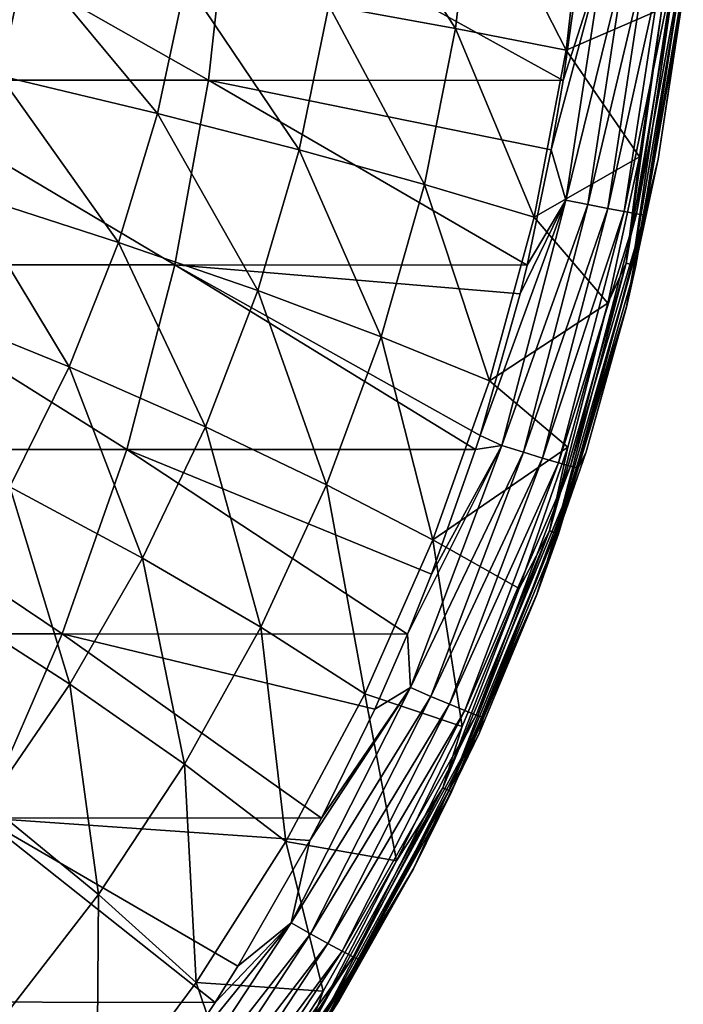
# Model space of a CAD drawing. Header units: metres. Extents: x -31 to 167, y -24 to 31.
# Tile 144 of 155: x 161.37 to 167.36, y -11.68 to -2.79. Entities that reach past the tile are written whole.
import ezdxf

# ---------------------------------------------------------------- set-up
doc = ezdxf.new("R2010")
doc.units = ezdxf.units.M
doc.layers.add('solid_12_381_042_XXX', color=7, linetype='CONTINUOUS')

msp = doc.modelspace()

# ---------------------------------------------------------------- linework, layer by layer
at = {"layer": 'solid_12_381_042_XXX'}
for points in [[(165.302841, -2.867362, 106.669632), (164.160065, -2.659563, 105.48806), (164.3228, -1.333622, 105.521584)], [(165.472229, -1.437467, 106.697052), (165.302841, -2.867362, 106.669632), (164.3228, -1.333622, 105.521584)], [(166.302414, -3.062822, 107.801094), (165.302841, -2.867362, 106.669632), (165.472229, -1.437467, 106.697052)], [(166.476898, -1.535059, 107.817833), (166.302414, -3.062822, 107.801094), (165.472229, -1.437467, 106.697052)], [(167.166489, -2.689494, 108.782021), (166.302414, -3.062822, 107.801094), (166.476898, -1.535059, 107.817833)], [(159.958435, -3.333016, 115.236801), (163.07251, -3.333016, 115.129539), (160.130493, -1.665183, 115.254456)], [(163.07251, -3.333016, 115.129539), (163.257568, -1.665183, 115.146698), (160.130493, -1.665183, 115.254456)], [(163.07251, -3.333016, 115.129539), (166.27504, -3.334239, 115.020844), (163.257568, -1.665183, 115.146698)], [(163.257568, -1.665183, 115.146698), (166.27504, -3.334239, 115.020844), (166.370819, -2.645458, 115.029205)], [(161.428375, -2.211299, 103.02417), (161.190414, -3.293375, 102.971611), (160.857513, -2.691197, 102.626396)], [(162.612396, -3.634983, 104.20993), (161.190414, -3.293375, 102.971611), (161.428375, -2.211299, 103.02417)], [(162.867432, -2.440281, 104.265747), (162.612396, -3.634983, 104.20993), (161.428375, -2.211299, 103.02417)], [(166.168091, -3.962993, 115.011719), (166.299667, -4.416807, 114.971825), (166.638962, -2.197045, 115.001434)], [(166.27504, -3.334239, 115.020844), (166.168091, -3.962993, 115.011719), (166.638962, -2.197045, 115.001434)], [(166.370819, -2.645458, 115.029205), (166.27504, -3.334239, 115.020844), (166.638962, -2.197045, 115.001434)], [(166.84288, -2.216917, 114.922997), (166.638962, -2.197045, 115.001434), (166.299667, -4.416807, 114.971825)], [(166.499939, -4.456806, 114.893036), (166.84288, -2.216917, 114.922997), (166.299667, -4.416807, 114.971825)], [(167.025238, -2.234244, 114.80278), (166.84288, -2.216917, 114.922997), (166.499939, -4.456806, 114.893036)], [(166.679092, -4.491745, 114.772697), (167.025238, -2.234244, 114.80278), (166.499939, -4.456806, 114.893036)], [(167.176498, -2.248106, 114.645416), (167.025238, -2.234244, 114.80278), (166.679092, -4.491745, 114.772697)], [(166.827805, -4.519776, 114.615433), (167.176498, -2.248106, 114.645416), (166.679092, -4.491745, 114.772697)], [(167.289749, -2.257869, 114.458099), (167.176498, -2.248106, 114.645416), (166.827805, -4.519776, 114.615433)], [(166.939316, -4.539623, 114.428398), (167.289749, -2.257869, 114.458099), (166.827805, -4.519776, 114.615433)], [(167.360733, -2.263187, 114.250572), (167.289749, -2.257869, 114.458099), (166.939316, -4.539623, 114.428398)], [(167.009384, -4.550582, 114.221298), (167.360733, -2.263187, 114.250572), (166.939316, -4.539623, 114.428398)], [(167.009384, -4.550582, 114.221298), (167.337021, -2.701093, 114.029945), (167.360733, -2.263187, 114.250572)], [(163.890839, -3.96325, 105.434883), (162.612396, -3.634983, 104.20993), (162.867432, -2.440281, 104.265747)], [(164.160065, -2.659563, 105.48806), (163.890839, -3.96325, 105.434883), (162.867432, -2.440281, 104.265747)], [(167.265762, -2.507927, 108.888794), (166.845673, -4.986639, 108.889076), (167.166489, -2.689494, 108.782021)], [(166.902618, -4.999459, 109.010262), (166.845673, -4.986639, 108.889076), (167.265762, -2.507927, 108.888794)], [(167.324265, -2.514426, 109.010399), (166.902618, -4.999459, 109.010262), (167.265762, -2.507927, 108.888794)], [(166.930847, -5.005708, 109.141594), (166.902618, -4.999459, 109.010262), (167.324265, -2.514426, 109.010399)], [(167.353271, -2.517591, 109.142288), (166.930847, -5.005708, 109.141594), (167.324265, -2.514426, 109.010399)], [(167.353271, -2.517591, 109.142288), (167.336243, -2.707489, 109.276054), (166.930847, -5.005708, 109.141594)], [(165.022217, -4.275562, 106.626144), (163.890839, -3.96325, 105.434883), (164.160065, -2.659563, 105.48806)], [(165.302841, -2.867362, 106.669632), (165.022217, -4.275562, 106.626144), (164.160065, -2.659563, 105.48806)], [(167.166489, -2.689494, 108.782021), (166.963821, -4.026433, 108.781937), (166.302414, -3.062822, 107.801094)], [(166.845673, -4.986639, 108.889076), (166.963821, -4.026433, 108.781937), (167.166489, -2.689494, 108.782021)], [(166.84671, -5.381378, 109.274727), (167.336243, -2.707489, 109.276054), (166.847763, -5.377102, 113.991028)], [(166.930847, -5.005708, 109.141594), (167.336243, -2.707489, 109.276054), (166.84671, -5.381378, 109.274727)], [(167.336243, -2.707489, 109.276054), (167.132935, -4.046169, 114.012955), (166.847763, -5.377102, 113.991028)], [(167.009384, -4.550582, 114.221298), (167.132935, -4.046169, 114.012955), (167.337021, -2.701093, 114.029945)], [(167.336243, -2.707489, 109.276054), (167.337021, -2.701093, 114.029945), (167.132935, -4.046169, 114.012955)], [(166.012909, -4.570529, 107.774544), (165.022217, -4.275562, 106.626144), (165.302841, -2.867362, 106.669632)], [(166.302414, -3.062822, 107.801094), (166.012909, -4.570529, 107.774544), (165.302841, -2.867362, 106.669632)], [(166.963821, -4.026433, 108.781937), (166.012909, -4.570529, 107.774544), (166.302414, -3.062822, 107.801094)], [(159.676056, -5.000659, 115.208466), (162.768738, -5.000659, 115.102036), (159.958435, -3.333016, 115.236801)], [(162.768738, -5.000659, 115.102036), (163.07251, -3.333016, 115.129539), (159.958435, -3.333016, 115.236801)], [(162.25943, -4.797311, 104.13591), (160.861465, -4.345786, 102.901901), (161.190414, -3.293375, 102.971611)], [(162.612396, -3.634983, 104.20993), (162.25943, -4.797311, 104.13591), (161.190414, -3.293375, 102.971611)], [(162.768738, -5.000659, 115.102036), (165.949219, -5.002115, 114.99369), (163.07251, -3.333016, 115.129539)], [(163.07251, -3.333016, 115.129539), (165.949219, -5.002115, 114.99369), (166.168091, -3.962993, 115.011719)], [(163.07251, -3.333016, 115.129539), (166.168091, -3.962993, 115.011719), (166.27504, -3.334239, 115.020844)], [(163.517776, -5.233361, 105.364357), (162.25943, -4.797311, 104.13591), (162.612396, -3.634983, 104.20993)], [(163.890839, -3.96325, 105.434883), (163.517776, -5.233361, 105.364357), (162.612396, -3.634983, 104.20993)], [(164.632813, -5.650613, 106.568474), (163.517776, -5.233361, 105.364357), (163.890839, -3.96325, 105.434883)], [(165.022217, -4.275562, 106.626144), (164.632813, -5.650613, 106.568474), (163.890839, -3.96325, 105.434883)], [(166.168091, -3.962993, 115.011719), (165.949219, -5.002115, 114.99369), (166.299667, -4.416807, 114.971825)], [(166.963821, -4.026433, 108.781937), (166.680527, -5.347761, 108.781769), (166.012909, -4.570529, 107.774544)], [(166.845673, -4.986639, 108.889076), (166.680527, -5.347761, 108.781769), (166.963821, -4.026433, 108.781937)], [(167.009384, -4.550582, 114.221298), (166.847763, -5.377102, 113.991028), (167.132935, -4.046169, 114.012955)], [(161.812881, -5.922205, 104.046242), (160.44577, -5.363993, 102.817451), (160.861465, -4.345786, 102.901901)], [(162.25943, -4.797311, 104.13591), (161.812881, -5.922205, 104.046242), (160.861465, -4.345786, 102.901901)], [(165.610596, -6.047055, 107.739342), (164.632813, -5.650613, 106.568474), (165.022217, -4.275562, 106.626144)], [(166.012909, -4.570529, 107.774544), (165.610596, -6.047055, 107.739342), (165.022217, -4.275562, 106.626144)], [(165.52533, -6.540719, 114.960884), (165.721893, -6.632842, 114.926559), (166.299667, -4.416807, 114.971825)], [(165.886047, -5.262284, 114.988632), (165.52533, -6.540719, 114.960884), (166.299667, -4.416807, 114.971825)], [(166.499939, -4.456806, 114.893036), (166.299667, -4.416807, 114.971825), (165.721893, -6.632842, 114.926559)], [(165.949219, -5.002115, 114.99369), (165.886047, -5.262284, 114.988632), (166.299667, -4.416807, 114.971825)], [(165.916092, -6.692918, 114.847252), (166.499939, -4.456806, 114.893036), (165.721893, -6.632842, 114.926559)], [(166.679092, -4.491745, 114.772697), (166.499939, -4.456806, 114.893036), (165.916092, -6.692918, 114.847252)], [(166.089905, -6.745514, 114.72673), (166.679092, -4.491745, 114.772697), (165.916092, -6.692918, 114.847252)], [(166.827805, -4.519776, 114.615433), (166.679092, -4.491745, 114.772697), (166.089905, -6.745514, 114.72673)], [(166.234299, -6.787869, 114.569603), (166.827805, -4.519776, 114.615433), (166.089905, -6.745514, 114.72673)], [(166.939316, -4.539623, 114.428398), (166.827805, -4.519776, 114.615433), (166.234299, -6.787869, 114.569603)], [(166.680527, -5.347761, 108.781769), (165.610596, -6.047055, 107.739342), (166.012909, -4.570529, 107.774544)], [(166.342758, -6.81807, 114.382996), (166.939316, -4.539623, 114.428398), (166.234299, -6.787869, 114.569603)], [(167.009384, -4.550582, 114.221298), (166.939316, -4.539623, 114.428398), (166.342758, -6.81807, 114.382996)], [(166.411224, -6.835041, 114.176498), (167.009384, -4.550582, 114.221298), (166.342758, -6.81807, 114.382996)], [(166.411224, -6.835041, 114.176498), (166.847763, -5.377102, 113.991028), (167.009384, -4.550582, 114.221298)], [(163.045181, -6.46403, 105.278931), (161.812881, -5.922205, 104.046242), (162.25943, -4.797311, 104.13591)], [(163.517776, -5.233361, 105.364357), (163.045181, -6.46403, 105.278931), (162.25943, -4.797311, 104.13591)], [(159.272049, -6.666931, 115.170837), (162.334137, -6.666931, 115.065666), (159.676056, -5.000659, 115.208466)], [(162.334137, -6.666931, 115.065666), (162.768738, -5.000659, 115.102036), (159.676056, -5.000659, 115.208466)], [(162.334137, -6.666931, 115.065666), (165.484711, -6.667959, 114.95787), (162.768738, -5.000659, 115.102036)], [(162.768738, -5.000659, 115.102036), (165.484711, -6.667959, 114.95787), (165.52533, -6.540719, 114.960884)], [(162.768738, -5.000659, 115.102036), (165.52533, -6.540719, 114.960884), (165.886047, -5.262284, 114.988632)], [(162.768738, -5.000659, 115.102036), (165.886047, -5.262284, 114.988632), (165.949219, -5.002115, 114.99369)], [(166.845673, -4.986639, 108.889076), (166.150879, -7.401531, 108.889519), (166.680527, -5.347761, 108.781769)], [(166.20549, -7.420388, 109.010193), (166.150879, -7.401531, 108.889519), (166.845673, -4.986639, 108.889076)], [(166.902618, -4.999459, 109.010262), (166.20549, -7.420388, 109.010193), (166.845673, -4.986639, 108.889076)], [(166.232559, -7.429609, 109.140854), (166.20549, -7.420388, 109.010193), (166.902618, -4.999459, 109.010262)], [(166.930847, -5.005708, 109.141594), (166.232559, -7.429609, 109.140854), (166.902618, -4.999459, 109.010262)], [(166.930847, -5.005708, 109.141594), (166.84671, -5.381378, 109.274727), (166.232559, -7.429609, 109.140854)], [(164.13887, -6.985534, 106.498611), (163.045181, -6.46403, 105.278931), (163.517776, -5.233361, 105.364357)], [(164.632813, -5.650613, 106.568474), (164.13887, -6.985534, 106.498611), (163.517776, -5.233361, 105.364357)], [(161.812881, -5.922205, 104.046242), (161.277283, -7.005145, 103.943497), (160.44577, -5.363993, 102.817451)], [(166.680527, -5.347761, 108.781769), (166.318268, -6.648055, 108.781731), (165.610596, -6.047055, 107.739342)], [(166.038483, -7.976236, 109.273239), (166.84671, -5.381378, 109.274727), (166.038681, -7.975744, 113.934402)], [(166.232559, -7.429609, 109.140854), (166.84671, -5.381378, 109.274727), (166.038483, -7.976236, 109.273239)], [(166.84671, -5.381378, 109.274727), (166.482559, -6.688665, 113.964478), (166.038681, -7.975744, 113.934402)], [(166.150879, -7.401531, 108.889519), (166.318268, -6.648055, 108.781731), (166.680527, -5.347761, 108.781769)], [(166.411224, -6.835041, 114.176498), (166.482559, -6.688665, 113.964478), (166.847763, -5.377102, 113.991028)], [(166.84671, -5.381378, 109.274727), (166.847763, -5.377102, 113.991028), (166.482559, -6.688665, 113.964478)], [(165.099594, -7.484015, 107.696686), (164.13887, -6.985534, 106.498611), (164.632813, -5.650613, 106.568474)], [(165.610596, -6.047055, 107.739342), (165.099594, -7.484015, 107.696686), (164.632813, -5.650613, 106.568474)], [(162.477646, -7.64992, 105.181046), (161.277283, -7.005145, 103.943497), (161.812881, -5.922205, 104.046242)], [(163.045181, -6.46403, 105.278931), (162.477646, -7.64992, 105.181046), (161.812881, -5.922205, 104.046242)], [(166.318268, -6.648055, 108.781731), (165.099594, -7.484015, 107.696686), (165.610596, -6.047055, 107.739342)], [(163.544907, -8.273802, 106.418564), (162.477646, -7.64992, 105.181046), (163.045181, -6.46403, 105.278931)], [(164.13887, -6.985534, 106.498611), (163.544907, -8.273802, 106.418564), (163.045181, -6.46403, 105.278931)], [(165.52533, -6.540719, 114.960884), (165.484711, -6.667959, 114.95787), (165.721893, -6.632842, 114.926559)], [(158.729965, -8.331049, 115.125565), (161.75148, -8.331049, 115.022156), (159.272049, -6.666931, 115.170837)], [(161.75148, -8.331049, 115.022156), (162.334137, -6.666931, 115.065666), (159.272049, -6.666931, 115.170837)], [(161.75148, -8.331049, 115.022156), (164.869644, -8.335906, 114.914848), (162.334137, -6.666931, 115.065666)], [(162.334137, -6.666931, 115.065666), (164.869644, -8.335906, 114.914848), (165.086929, -7.793144, 114.92952)], [(162.334137, -6.666931, 115.065666), (165.086929, -7.793144, 114.92952), (165.484711, -6.667959, 114.95787)], [(164.869644, -8.335906, 114.914848), (164.896255, -8.818245, 114.86927), (165.721893, -6.632842, 114.926559)], [(165.086929, -7.793144, 114.92952), (164.869644, -8.335906, 114.914848), (165.721893, -6.632842, 114.926559)], [(165.916092, -6.692918, 114.847252), (165.721893, -6.632842, 114.926559), (164.896255, -8.818245, 114.86927)], [(165.484711, -6.667959, 114.95787), (165.086929, -7.793144, 114.92952), (165.721893, -6.632842, 114.926559)], [(166.318268, -6.648055, 108.781731), (165.878296, -7.923769, 108.781647), (165.099594, -7.484015, 107.696686)], [(166.150879, -7.401531, 108.889519), (165.878296, -7.923769, 108.781647), (166.318268, -6.648055, 108.781731)], [(165.08194, -8.898044, 114.78933), (165.916092, -6.692918, 114.847252), (164.896255, -8.818245, 114.86927)], [(166.089905, -6.745514, 114.72673), (165.916092, -6.692918, 114.847252), (165.08194, -8.898044, 114.78933)], [(165.248199, -8.968104, 114.668587), (166.089905, -6.745514, 114.72673), (165.08194, -8.898044, 114.78933)], [(166.234299, -6.787869, 114.569603), (166.089905, -6.745514, 114.72673), (165.248199, -8.968104, 114.668587)], [(166.411224, -6.835041, 114.176498), (166.038681, -7.975744, 113.934402), (166.482559, -6.688665, 113.964478)], [(165.386459, -9.024784, 114.511635), (166.234299, -6.787869, 114.569603), (165.248199, -8.968104, 114.668587)], [(166.342758, -6.81807, 114.382996), (166.234299, -6.787869, 114.569603), (165.386459, -9.024784, 114.511635)], [(165.49054, -9.065541, 114.325531), (166.342758, -6.81807, 114.382996), (165.386459, -9.024784, 114.511635)], [(166.411224, -6.835041, 114.176498), (166.342758, -6.81807, 114.382996), (165.49054, -9.065541, 114.325531)], [(165.556549, -9.088924, 114.119774), (166.411224, -6.835041, 114.176498), (165.49054, -9.065541, 114.325531)], [(165.556549, -9.088924, 114.119774), (166.038681, -7.975744, 113.934402), (166.411224, -6.835041, 114.176498)], [(161.820343, -8.785845, 105.073074), (160.657745, -8.041588, 103.83017), (161.277283, -7.005145, 103.943497)], [(162.477646, -7.64992, 105.181046), (161.820343, -8.785845, 105.073074), (161.277283, -7.005145, 103.943497)], [(164.484238, -8.873357, 107.64782), (163.544907, -8.273802, 106.418564), (164.13887, -6.985534, 106.498611)], [(165.099594, -7.484015, 107.696686), (164.484238, -8.873357, 107.64782), (164.13887, -6.985534, 106.498611)], [(166.150879, -7.401531, 108.889519), (165.18985, -9.722986, 108.889946), (165.878296, -7.923769, 108.781647)], [(165.241623, -9.747741, 109.010269), (165.18985, -9.722986, 108.889946), (166.150879, -7.401531, 108.889519)], [(166.20549, -7.420388, 109.010193), (165.241623, -9.747741, 109.010269), (166.150879, -7.401531, 108.889519)], [(165.267273, -9.759906, 109.140511), (165.241623, -9.747741, 109.010269), (166.20549, -7.420388, 109.010193)], [(166.232559, -7.429609, 109.140854), (165.267273, -9.759906, 109.140511), (166.20549, -7.420388, 109.010193)], [(166.232559, -7.429609, 109.140854), (166.038483, -7.976236, 109.273239), (165.267273, -9.759906, 109.140511)], [(165.362137, -9.170014, 108.781654), (164.484238, -8.873357, 107.64782), (165.099594, -7.484015, 107.696686)], [(165.878296, -7.923769, 108.781647), (165.362137, -9.170014, 108.781654), (165.099594, -7.484015, 107.696686)], [(162.856064, -9.509407, 106.330269), (161.820343, -8.785845, 105.073074), (162.477646, -7.64992, 105.181046)], [(163.544907, -8.273802, 106.418564), (162.856064, -9.509407, 106.330269), (162.477646, -7.64992, 105.181046)], [(164.923157, -10.454961, 109.271957), (166.038483, -7.976236, 109.273239), (165.517761, -9.233609, 113.90168)], [(165.267273, -9.759906, 109.140511), (166.038483, -7.976236, 109.273239), (164.923157, -10.454961, 109.271957)], [(165.18985, -9.722986, 108.889946), (165.362137, -9.170014, 108.781654), (165.878296, -7.923769, 108.781647)], [(166.038483, -7.976236, 109.273239), (166.038681, -7.975744, 113.934402), (165.517761, -9.233609, 113.90168)], [(165.556549, -9.088924, 114.119774), (165.517761, -9.233609, 113.90168), (166.038681, -7.975744, 113.934402)], [(161.820343, -8.785845, 105.073074), (161.078964, -9.866736, 104.957329), (160.657745, -8.041588, 103.83017)], [(161.028702, -9.993509, 114.97271), (161.75148, -8.331049, 115.022156), (158.729965, -8.331049, 115.125565)], [(161.028702, -9.993509, 114.97271), (164.093872, -9.996346, 114.866966), (161.75148, -8.331049, 115.022156)], [(161.75148, -8.331049, 115.022156), (164.093872, -9.996346, 114.866966), (164.573547, -9.014273, 114.89576)], [(161.75148, -8.331049, 115.022156), (164.573547, -9.014273, 114.89576), (164.869644, -8.335906, 114.914848)], [(163.769638, -10.208073, 107.59391), (162.856064, -9.509407, 106.330269), (163.544907, -8.273802, 106.418564)], [(164.484238, -8.873357, 107.64782), (163.769638, -10.208073, 107.59391), (163.544907, -8.273802, 106.418564)], [(164.869644, -8.335906, 114.914848), (164.573547, -9.014273, 114.89576), (164.896255, -8.818245, 114.86927)], [(162.07811, -10.686726, 106.235611), (161.078964, -9.866736, 104.957329), (161.820343, -8.785845, 105.073074)], [(162.856064, -9.509407, 106.330269), (162.07811, -10.686726, 106.235611), (161.820343, -8.785845, 105.073074)], [(164.771133, -10.383245, 108.781754), (163.769638, -10.208073, 107.59391), (164.484238, -8.873357, 107.64782)], [(163.987411, -10.19848, 114.860901), (163.818207, -10.942357, 114.80587), (164.896255, -8.818245, 114.86927)], [(165.08194, -8.898044, 114.78933), (164.896255, -8.818245, 114.86927), (163.818207, -10.942357, 114.80587)], [(164.093872, -9.996346, 114.866966), (163.987411, -10.19848, 114.860901), (164.896255, -8.818245, 114.86927)], [(164.573547, -9.014273, 114.89576), (164.093872, -9.996346, 114.866966), (164.896255, -8.818245, 114.86927)], [(165.362137, -9.170014, 108.781654), (164.771133, -10.383245, 108.781754), (164.484238, -8.873357, 107.64782)], [(163.993027, -11.041276, 114.725258), (165.08194, -8.898044, 114.78933), (163.818207, -10.942357, 114.80587)], [(165.248199, -8.968104, 114.668587), (165.08194, -8.898044, 114.78933), (163.993027, -11.041276, 114.725258)], [(164.149582, -11.128382, 114.604279), (165.248199, -8.968104, 114.668587), (163.993027, -11.041276, 114.725258)], [(165.386459, -9.024784, 114.511635), (165.248199, -8.968104, 114.668587), (164.149582, -11.128382, 114.604279)], [(164.279907, -11.199192, 114.447502), (165.386459, -9.024784, 114.511635), (164.149582, -11.128382, 114.604279)], [(165.49054, -9.065541, 114.325531), (165.386459, -9.024784, 114.511635), (164.279907, -11.199192, 114.447502)], [(164.378204, -11.250554, 114.261932), (165.49054, -9.065541, 114.325531), (164.279907, -11.199192, 114.447502)], [(165.556549, -9.088924, 114.119774), (165.49054, -9.065541, 114.325531), (164.378204, -11.250554, 114.261932)], [(164.440811, -11.28064, 114.056946), (165.556549, -9.088924, 114.119774), (164.378204, -11.250554, 114.261932)], [(164.440811, -11.28064, 114.056946), (165.517761, -9.233609, 113.90168), (165.556549, -9.088924, 114.119774)], [(164.440811, -11.28064, 114.056946), (164.921814, -10.45752, 113.867409), (165.517761, -9.233609, 113.90168)], [(165.18985, -9.722986, 108.889946), (164.771133, -10.383245, 108.781754), (165.362137, -9.170014, 108.781654)], [(164.923157, -10.454961, 109.271957), (165.517761, -9.233609, 113.90168), (164.921814, -10.45752, 113.867409)], [(162.961472, -11.481955, 107.536125), (162.07811, -10.686726, 106.235611), (162.856064, -9.509407, 106.330269)], [(163.769638, -10.208073, 107.59391), (162.961472, -11.481955, 107.536125), (162.856064, -9.509407, 106.330269)], [(165.18985, -9.722986, 108.889946), (163.974487, -11.922298, 108.89019), (164.771133, -10.383245, 108.781754)], [(164.023056, -11.952819, 109.010483), (163.974487, -11.922298, 108.89019), (165.18985, -9.722986, 108.889946)], [(165.241623, -9.747741, 109.010269), (164.023056, -11.952819, 109.010483), (165.18985, -9.722986, 108.889946)], [(164.047073, -11.967884, 109.140717), (164.023056, -11.952819, 109.010483), (165.241623, -9.747741, 109.010269)], [(165.267273, -9.759906, 109.140511), (164.047073, -11.967884, 109.140717), (165.241623, -9.747741, 109.010269)], [(165.267273, -9.759906, 109.140511), (164.923157, -10.454961, 109.271957), (164.047073, -11.967884, 109.140717)], [(162.07811, -10.686726, 106.235611), (161.216797, -11.8004, 106.136459), (161.078964, -9.866736, 104.957329)], [(160.006577, -11.655063, 114.924232), (163.131607, -11.66069, 114.816284), (161.028702, -9.993509, 114.97271)], [(161.028702, -9.993509, 114.97271), (163.131607, -11.66069, 114.816284), (163.336823, -11.333729, 114.826317)], [(161.028702, -9.993509, 114.97271), (163.336823, -11.333729, 114.826317), (163.987411, -10.19848, 114.860901)], [(161.028702, -9.993509, 114.97271), (163.987411, -10.19848, 114.860901), (164.093872, -9.996346, 114.866966)], [(164.107834, -11.558584, 108.781883), (162.961472, -11.481955, 107.536125), (163.769638, -10.208073, 107.59391)], [(163.987411, -10.19848, 114.860901), (163.336823, -11.333729, 114.826317), (163.818207, -10.942357, 114.80587)], [(164.771133, -10.383245, 108.781754), (164.107834, -11.558584, 108.781883), (163.769638, -10.208073, 107.59391)], [(163.974487, -11.922298, 108.89019), (164.107834, -11.558584, 108.781883), (164.771133, -10.383245, 108.781754)], [(163.517654, -12.780249, 109.273132), (164.923157, -10.454961, 109.271957), (164.252991, -11.643052, 113.833168)], [(164.047073, -11.967884, 109.140717), (164.923157, -10.454961, 109.271957), (163.517654, -12.780249, 109.273132)], [(164.923157, -10.454961, 109.271957), (164.921814, -10.45752, 113.867409), (164.252991, -11.643052, 113.833168)], [(164.440811, -11.28064, 114.056946), (164.252991, -11.643052, 113.833168), (164.921814, -10.45752, 113.867409)], [(162.065491, -12.689062, 107.475586), (161.216797, -11.8004, 106.136459), (162.07811, -10.686726, 106.235611)], [(162.961472, -11.481955, 107.536125), (162.065491, -12.689062, 107.475586), (162.07811, -10.686726, 106.235611)], [(162.625626, -12.415318, 114.793152), (162.48584, -12.972628, 114.743332), (163.818207, -10.942357, 114.80587)], [(163.993027, -11.041276, 114.725258), (163.818207, -10.942357, 114.80587), (162.48584, -12.972628, 114.743332)], [(163.131607, -11.66069, 114.816284), (162.625626, -12.415318, 114.793152), (163.818207, -10.942357, 114.80587)], [(163.336823, -11.333729, 114.826317), (163.131607, -11.66069, 114.816284), (163.818207, -10.942357, 114.80587)], [(162.647522, -13.08984, 114.662109), (163.993027, -11.041276, 114.725258), (162.48584, -12.972628, 114.743332)], [(164.149582, -11.128382, 114.604279), (163.993027, -11.041276, 114.725258), (162.647522, -13.08984, 114.662109)], [(162.792313, -13.19335, 114.540901), (164.149582, -11.128382, 114.604279), (162.647522, -13.08984, 114.662109)], [(164.279907, -11.199192, 114.447502), (164.149582, -11.128382, 114.604279), (162.792313, -13.19335, 114.540901)], [(162.912903, -13.27788, 114.384293), (164.279907, -11.199192, 114.447502), (162.792313, -13.19335, 114.540901)], [(164.378204, -11.250554, 114.261932), (164.279907, -11.199192, 114.447502), (162.912903, -13.27788, 114.384293)], [(163.003952, -13.339698, 114.199203), (164.378204, -11.250554, 114.261932), (162.912903, -13.27788, 114.384293)], [(164.440811, -11.28064, 114.056946), (164.378204, -11.250554, 114.261932), (163.003952, -13.339698, 114.199203)], [(163.062134, -13.376597, 113.994919), (164.440811, -11.28064, 114.056946), (163.003952, -13.339698, 114.199203)], [(163.062134, -13.376597, 113.994919), (164.252991, -11.643052, 113.833168), (164.440811, -11.28064, 114.056946)], [(163.374817, -12.691486, 108.782097), (162.065491, -12.689062, 107.475586), (162.961472, -11.481955, 107.536125)], [(164.107834, -11.558584, 108.781883), (163.374817, -12.691486, 108.782097), (162.961472, -11.481955, 107.536125)], [(163.974487, -11.922298, 108.89019), (163.374817, -12.691486, 108.782097), (164.107834, -11.558584, 108.781883)], [(163.062134, -13.376597, 113.994919), (163.513779, -12.785872, 113.799591), (164.252991, -11.643052, 113.833168)], [(163.517654, -12.780249, 109.273132), (164.252991, -11.643052, 113.833168), (163.513779, -12.785872, 113.799591)], [(158.91687, -13.316457, 114.870125), (161.955765, -13.319596, 114.765793), (160.006577, -11.655063, 114.924232)], [(160.006577, -11.655063, 114.924232), (161.955765, -13.319596, 114.765793), (162.625626, -12.415318, 114.793152)], [(160.006577, -11.655063, 114.924232), (162.625626, -12.415318, 114.793152), (163.131607, -11.66069, 114.816284)]]:
    msp.add_3dface(points, dxfattribs=at)

doc.saveas('drawing.dxf')
